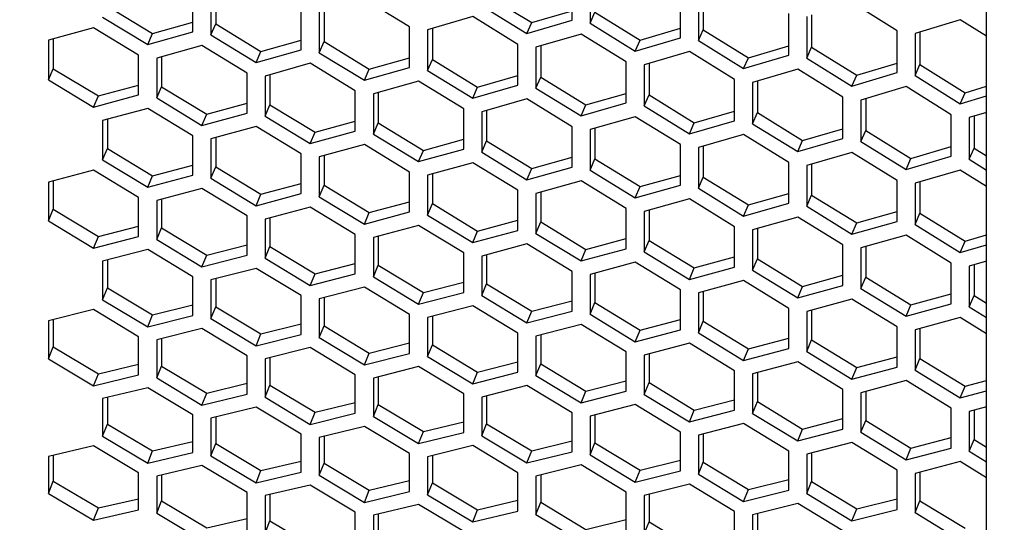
# Model space of a CAD drawing. Header units: millimetres. Extents: x 0 to 420, y 0 to 297.
# Tile 216 of 256: x 238.12 to 243.39, y 189.37 to 192.06. Entities that reach past the tile are written whole.
import ezdxf

# ---------------------------------------------------------------- set-up
doc = ezdxf.new("R2010")
doc.units = ezdxf.units.MM
doc.header["$LTSCALE"] = 23.1
doc.layers.get('0').update_dxf_attribs({"linetype": 'CONTINUOUS'})
doc.layers.add('DIM_PILOTEES', color=7, linetype='CONTINUOUS')
doc.styles.add('TEXTSTYLE_2', font='txt', dxfattribs={"width": 0.97619})
doc.dimstyles.new('DIMSTYLE_1', dxfattribs={"dimtxt": 2.5, "dimasz": 0.1875, "dimexe": 0.125, "dimexo": 0.0625, "dimgap": 1.25, "dimtad": 0, "dimtih": 1, "dimtoh": 1, "dimdsep": 46, "dimtxsty": 'TEXTSTYLE_2', "dimblk": '_FILLED', "dimblk1": '_FILLED', "dimblk2": '_FILLED', "dimcen": 0.09, "dimazin": 2, "dimtfac": 1, "dimtofl": 0, "dimtmove": 0, "dimatfit": 3, "dimldrblk": '_FILLED', "dimfxl": 1, "dimtolj": 1, "dimarcsym": 0})

# ---------------------------------------------------------------- blocks, each defined once
blk = doc.blocks.new('_FILLED')
at = {"color": 0, "linetype": 'BYBLOCK'}
blk.add_solid([(0, 0), (-1, 0.167), (-1, -0.167)], dxfattribs=at)
blk = doc.blocks.new('*D0')
at = {"layer": 'DIM_PILOTEES', "color": 2, "linetype": 'CONTINUOUS'}
for p, q in [((218.8808, 254.2086), (215.0951, 254.2086)), ((215.2201, 254.2086), (215.2201, 191.7537)), ((273.8528, 254.2086), (218.8808, 254.2086)), ((215.2201, 129.4471), (215.2201, 186.7537)), ((218.8808, 129.4471), (215.0951, 129.4471)), ((273.8782, 129.4471), (218.8808, 129.4471))]:
    blk.add_line(p, q, dxfattribs=at)
at = {"layer": 'DIM_PILOTEES', "color": 2, "linetype": 'CONTINUOUS', "xscale": 0.1875, "yscale": 0.1875, "zscale": 0.1875}
for p, rotation in [((215.2201, 254.2086), 90), ((215.2201, 129.4471), 270)]:
    blk.add_blockref('_FILLED', p, dxfattribs=dict(at, rotation=rotation))
at = {"layer": 'DIM_PILOTEES', "color": 2, "linetype": 'CONTINUOUS', "insert": (215.2201, 190.5037), "char_height": 2.5, "width": 10.982143, "attachment_point": 2, "line_spacing_factor": 0.9, "style": 'TEXTSTYLE_2'}
blk.add_mtext('{\\ftxt;\\W0.0001;\\H0.0001;\\~}{\\ftxt;\\W2.9285714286;\\H2.5; }{\\ftxt;\\W0.0001;\\H0.0001;\\~}', dxfattribs=at)

msp = doc.modelspace()

# ---------------------------------------------------------------- linework, layer by layer
at = {"color": 7, "linetype": 'CONTINUOUS'}
for p, q in [((243.2945, 170.0875), (243.2945, 226.4959)), ((239.1705, 192.1983), (239.1705, 192.0339)), ((240.6193, 192.1892), (240.8608, 192.0406)), ((241.7785, 192.1745), (241.7785, 192.0024)), ((238.5909, 192.129), (238.8324, 191.9823)), ((239.75, 192.1042), (239.75, 191.9389)), ((240.8608, 192.0406), (241.0764, 192.1038)), ((241.173, 192.0377), (241.1989, 192.0958)), ((241.1989, 192.0958), (241.4404, 191.9467)), ((238.8324, 191.9823), (239.048, 192.0425)), ((242.358, 192.0821), (242.358, 191.909)), ((239.1446, 191.9748), (239.1705, 192.0339)), ((239.1705, 192.0339), (239.4119, 191.8868)), ((240.3296, 192.0101), (240.3296, 191.8438)), ((240.8349, 191.9822), (240.8608, 192.0406)), ((241.4404, 191.9467), (241.656, 192.0103)), ((241.7526, 191.9443), (241.7785, 192.0024)), ((241.7785, 192.0024), (242.0199, 191.8528)), ((242.9376, 191.9896), (242.9376, 191.8156)), ((238.3011, 191.9536), (238.3011, 191.794)), ((238.8065, 191.9229), (238.8324, 191.9823)), ((239.4119, 191.8868), (239.6275, 191.9474)), ((239.7241, 191.8797), (239.75, 191.9389)), ((239.75, 191.9389), (239.9915, 191.7913)), ((241.4145, 191.8883), (241.4404, 191.9467)), ((239.3861, 191.8274), (239.4119, 191.8868)), ((240.9091, 191.916), (240.9091, 191.7488)), ((242.0199, 191.8528), (242.2355, 191.9168)), ((242.3321, 191.8509), (242.358, 191.909)), ((242.358, 191.909), (242.5995, 191.759)), ((238.8807, 191.8579), (238.8807, 191.6974)), ((239.9915, 191.7913), (240.2071, 191.8523)), ((240.3037, 191.7847), (240.3296, 191.8438)), ((240.3296, 191.8438), (240.571, 191.6958)), ((241.9941, 191.7944), (242.0199, 191.8528)), ((238.2752, 191.7339), (238.3011, 191.794)), ((238.3011, 191.794), (238.5426, 191.6481)), ((239.9656, 191.7319), (239.9915, 191.7913)), ((241.4887, 191.8219), (241.4887, 191.6537)), ((242.5995, 191.759), (242.8151, 191.8234)), ((242.9117, 191.7575), (242.9376, 191.8156)), ((242.9376, 191.8156), (243.179, 191.6651)), ((239.4602, 191.7622), (239.4602, 191.6007)), ((240.571, 191.6958), (240.7866, 191.7572)), ((240.8832, 191.6896), (240.9091, 191.7488)), ((240.9091, 191.7488), (241.1506, 191.6003)), ((242.0682, 191.7278), (242.0682, 191.5587)), ((242.5736, 191.7006), (242.5995, 191.759)), ((238.5426, 191.6481), (238.7582, 191.7065)), ((238.8548, 191.6372), (238.8807, 191.6974)), ((238.8807, 191.6974), (239.1222, 191.5509)), ((240.5452, 191.6364), (240.571, 191.6958)), ((243.179, 191.6651), (243.2945, 191.6997)), ((238.5167, 191.5876), (238.5426, 191.6481)), ((240.0398, 191.6664), (240.0398, 191.504)), ((241.1506, 191.6003), (241.3662, 191.6621)), ((241.4628, 191.5946), (241.4887, 191.6537)), ((241.4887, 191.6537), (241.7302, 191.5048)), ((242.6478, 191.6337), (242.6478, 191.4636)), ((243.1532, 191.6067), (243.179, 191.6651)), ((239.1222, 191.5509), (239.3378, 191.6097)), ((239.4344, 191.5406), (239.4602, 191.6007)), ((239.4602, 191.6007), (239.7017, 191.4538)), ((240.6193, 191.5707), (240.6193, 191.4074)), ((241.1247, 191.5409), (241.1506, 191.6003)), ((238.5909, 191.5231), (238.5909, 191.3665)), ((239.0963, 191.4905), (239.1222, 191.5509)), ((241.7302, 191.5048), (241.9458, 191.567)), ((242.0424, 191.4995), (242.0682, 191.5587)), ((242.0682, 191.5587), (242.3097, 191.4093)), ((243.2273, 191.5397), (243.2273, 191.3686)), ((239.7017, 191.4538), (239.9173, 191.513)), ((240.0139, 191.4439), (240.0398, 191.504)), ((240.0398, 191.504), (240.2813, 191.3567)), ((241.1989, 191.475), (241.1989, 191.3107)), ((241.7043, 191.4454), (241.7302, 191.5048)), ((242.3097, 191.4093), (242.5253, 191.4719)), ((242.6219, 191.4045), (242.6478, 191.4636)), ((242.6478, 191.4636), (242.8893, 191.3138)), ((239.1705, 191.4257), (239.1705, 191.2682)), ((239.6758, 191.3934), (239.7017, 191.4538)), ((240.2813, 191.3567), (240.4969, 191.4163)), ((238.565, 191.3054), (238.5909, 191.3665)), ((238.5909, 191.3665), (238.8324, 191.2207)), ((240.5935, 191.3472), (240.6193, 191.4074)), ((240.6193, 191.4074), (240.8608, 191.2596)), ((241.7785, 191.3793), (241.7785, 191.214)), ((242.2838, 191.3499), (242.3097, 191.4093)), ((242.8893, 191.3138), (243.1049, 191.3768)), ((243.2015, 191.3094), (243.2273, 191.3686)), ((243.2273, 191.3686), (243.2945, 191.3268)), ((239.75, 191.3284), (239.75, 191.1699)), ((240.2554, 191.2963), (240.2813, 191.3567)), ((240.8608, 191.2596), (241.0764, 191.3196)), ((241.173, 191.2506), (241.1989, 191.3107)), ((241.1989, 191.3107), (241.4404, 191.1625)), ((242.8634, 191.2544), (242.8893, 191.3138)), ((238.8324, 191.2207), (239.048, 191.2777)), ((239.1446, 191.2071), (239.1705, 191.2682)), ((239.1705, 191.2682), (239.4119, 191.122)), ((240.8349, 191.1992), (240.8608, 191.2596)), ((242.358, 191.2835), (242.358, 191.1173)), ((238.8065, 191.1593), (238.8324, 191.2207)), ((240.3296, 191.2311), (240.3296, 191.0717)), ((241.4404, 191.1625), (241.656, 191.2229)), ((241.7526, 191.1539), (241.7785, 191.214)), ((241.7785, 191.214), (242.0199, 191.0653)), ((238.3011, 191.1939), (238.3011, 191.0413)), ((239.4119, 191.122), (239.6275, 191.1794)), ((239.7241, 191.1088), (239.75, 191.1699)), ((239.75, 191.1699), (239.9915, 191.0233)), ((241.4145, 191.1021), (241.4404, 191.1625)), ((242.9376, 191.1878), (242.9376, 191.0207)), ((238.8807, 191.095), (238.8807, 190.9414)), ((239.3861, 191.0606), (239.4119, 191.122)), ((240.9091, 191.1337), (240.9091, 190.9734)), ((242.0199, 191.0653), (242.2355, 191.1261)), ((242.3321, 191.0572), (242.358, 191.1173)), ((242.358, 191.1173), (242.5995, 190.9682)), ((238.2752, 190.9792), (238.3011, 191.0413)), ((238.3011, 191.0413), (238.5426, 190.8962)), ((239.9915, 191.0233), (240.2071, 191.0811)), ((240.3037, 191.0105), (240.3296, 191.0717)), ((240.3296, 191.0717), (240.571, 190.9246)), ((241.9941, 191.0049), (242.0199, 191.0653)), ((239.4602, 190.9961), (239.4602, 190.8416)), ((239.9656, 190.9619), (239.9915, 191.0233)), ((241.4887, 191.0364), (241.4887, 190.8751)), ((242.5995, 190.9682), (242.8151, 191.0294)), ((242.9117, 190.9605), (242.9376, 191.0207)), ((242.9376, 191.0207), (243.179, 190.8711)), ((238.5426, 190.8962), (238.7582, 190.9514)), ((238.8548, 190.8793), (238.8807, 190.9414)), ((238.8807, 190.9414), (239.1222, 190.7959)), ((240.571, 190.9246), (240.7866, 190.9828)), ((240.8832, 190.9123), (240.9091, 190.9734)), ((240.9091, 190.9734), (241.1506, 190.8259)), ((242.0682, 190.939), (242.0682, 190.7768)), ((242.5736, 190.9078), (242.5995, 190.9682)), ((238.5167, 190.8339), (238.5426, 190.8962)), ((240.0398, 190.8971), (240.0398, 190.7417)), ((240.5452, 190.8632), (240.571, 190.9246)), ((241.1506, 190.8259), (241.3662, 190.8844)), ((243.179, 190.8711), (243.2945, 190.904)), ((239.1222, 190.7959), (239.3378, 190.8515)), ((239.4344, 190.7794), (239.4602, 190.8416)), ((239.4602, 190.8416), (239.7017, 190.6956)), ((241.4628, 190.814), (241.4887, 190.8751)), ((241.4887, 190.8751), (241.7302, 190.7271)), ((242.6478, 190.8417), (242.6478, 190.6786)), ((243.1532, 190.8107), (243.179, 190.8711)), ((239.0963, 190.7336), (239.1222, 190.7959)), ((240.6193, 190.7982), (240.6193, 190.6418)), ((241.1247, 190.7645), (241.1506, 190.8259)), ((241.7302, 190.7271), (241.9458, 190.7861)), ((238.5909, 190.77), (238.5909, 190.6204)), ((239.7017, 190.6956), (239.9173, 190.7516)), ((240.0139, 190.6796), (240.0398, 190.7417)), ((240.0398, 190.7417), (240.2813, 190.5953)), ((241.7043, 190.6657), (241.7302, 190.7271)), ((242.0424, 190.7157), (242.0682, 190.7768)), ((242.0682, 190.7768), (242.3097, 190.6284)), ((243.2273, 190.7444), (243.2273, 190.5803)), ((239.6758, 190.6333), (239.7017, 190.6956)), ((241.1989, 190.6993), (241.1989, 190.542)), ((242.3097, 190.6284), (242.5253, 190.6878)), ((242.6219, 190.6174), (242.6478, 190.6786)), ((242.6478, 190.6786), (242.8893, 190.5297)), ((238.565, 190.5573), (238.5909, 190.6204)), ((238.5909, 190.6204), (238.8324, 190.4756)), ((239.1705, 190.6695), (239.1705, 190.5189)), ((240.2813, 190.5953), (240.4969, 190.6517)), ((240.5935, 190.5797), (240.6193, 190.6418)), ((240.6193, 190.6418), (240.8608, 190.495)), ((242.2838, 190.567), (242.3097, 190.6284)), ((239.75, 190.569), (239.75, 190.4175)), ((240.2554, 190.533), (240.2813, 190.5953)), ((241.7785, 190.6003), (241.7785, 190.4421)), ((242.8893, 190.5297), (243.1049, 190.5895)), ((243.2015, 190.5191), (243.2273, 190.5803)), ((243.2273, 190.5803), (243.2945, 190.5387)), ((238.8324, 190.4756), (239.048, 190.5294)), ((239.1446, 190.4559), (239.1705, 190.5189)), ((239.1705, 190.5189), (239.4119, 190.3738)), ((240.8608, 190.495), (241.0764, 190.5518)), ((241.173, 190.4799), (241.1989, 190.542)), ((241.1989, 190.542), (241.4404, 190.3947)), ((242.8634, 190.4683), (242.8893, 190.5297)), ((238.8065, 190.4123), (238.8324, 190.4756)), ((240.3296, 190.4685), (240.3296, 190.3161)), ((240.8349, 190.4327), (240.8608, 190.495)), ((242.358, 190.5014), (242.358, 190.3422)), ((238.3011, 190.4508), (238.3011, 190.3051)), ((239.4119, 190.3738), (239.6275, 190.4279)), ((239.7241, 190.3544), (239.75, 190.4175)), ((239.75, 190.4175), (239.9915, 190.2719)), ((241.4404, 190.3947), (241.656, 190.4519)), ((241.7526, 190.38), (241.7785, 190.4421)), ((241.7785, 190.4421), (242.0199, 190.2944)), ((239.3861, 190.3104), (239.4119, 190.3738)), ((240.9091, 190.3679), (240.9091, 190.2146)), ((241.4145, 190.3324), (241.4404, 190.3947)), ((242.9376, 190.4024), (242.9376, 190.2424)), ((238.2752, 190.2411), (238.3011, 190.3051)), ((238.3011, 190.3051), (238.5426, 190.1611)), ((238.8807, 190.3487), (238.8807, 190.2021)), ((239.9915, 190.2719), (240.2071, 190.3264)), ((240.3037, 190.253), (240.3296, 190.3161)), ((240.3296, 190.3161), (240.571, 190.17)), ((242.0199, 190.2944), (242.2355, 190.352)), ((242.3321, 190.2801), (242.358, 190.3422)), ((242.358, 190.3422), (242.5995, 190.1941)), ((239.9656, 190.2085), (239.9915, 190.2719)), ((241.4887, 190.2674), (241.4887, 190.1132)), ((241.9941, 190.232), (242.0199, 190.2944)), ((242.5995, 190.1941), (242.8151, 190.252)), ((238.5426, 190.1611), (238.7582, 190.213)), ((238.8548, 190.1381), (238.8807, 190.2021)), ((238.8807, 190.2021), (239.1222, 190.0577)), ((239.4602, 190.2466), (239.4602, 190.0992)), ((240.571, 190.17), (240.7866, 190.2249)), ((240.8832, 190.1516), (240.9091, 190.2146)), ((240.9091, 190.2146), (241.1506, 190.0682)), ((242.9117, 190.1803), (242.9376, 190.2424)), ((242.9376, 190.2424), (243.179, 190.0938)), ((238.5167, 190.0968), (238.5426, 190.1611)), ((240.5452, 190.1067), (240.571, 190.17)), ((242.0682, 190.1669), (242.0682, 190.0118)), ((242.5736, 190.1317), (242.5995, 190.1941)), ((239.1222, 190.0577), (239.3378, 190.11)), ((239.4344, 190.0351), (239.4602, 190.0992)), ((239.4602, 190.0992), (239.7017, 189.9543)), ((240.0398, 190.1445), (240.0398, 189.9962)), ((241.1506, 190.0682), (241.3662, 190.1235)), ((241.4628, 190.0501), (241.4887, 190.1132)), ((241.4887, 190.1132), (241.7302, 189.9663)), ((243.1532, 190.0314), (243.179, 190.0938)), ((243.179, 190.0938), (243.2945, 190.125)), ((239.0963, 189.9934), (239.1222, 190.0577)), ((240.6193, 190.0425), (240.6193, 189.8932)), ((241.1247, 190.0048), (241.1506, 190.0682)), ((242.6478, 190.0664), (242.6478, 189.9103)), ((238.5909, 190.0337), (238.5909, 189.8912)), ((239.7017, 189.9543), (239.9173, 190.007)), ((240.0139, 189.9321), (240.0398, 189.9962)), ((240.0398, 189.9962), (240.2813, 189.8509)), ((241.7302, 189.9663), (241.9458, 190.022)), ((242.0424, 189.9487), (242.0682, 190.0118)), ((242.0682, 190.0118), (242.3097, 189.8644)), ((239.6758, 189.89), (239.7017, 189.9543)), ((241.1989, 189.9404), (241.1989, 189.7902)), ((241.7043, 189.9029), (241.7302, 189.9663)), ((243.2273, 189.9659), (243.2273, 189.8089)), ((238.565, 189.8262), (238.5909, 189.8912)), ((238.5909, 189.8912), (238.8324, 189.7475)), ((239.1705, 189.9301), (239.1705, 189.7866)), ((240.2813, 189.8509), (240.4969, 189.904)), ((240.5935, 189.8291), (240.6193, 189.8932)), ((240.6193, 189.8932), (240.8608, 189.7475)), ((242.3097, 189.8644), (242.5253, 189.9205)), ((242.6219, 189.8473), (242.6478, 189.9103)), ((242.6478, 189.9103), (242.8893, 189.7626)), ((240.2554, 189.7866), (240.2813, 189.8509)), ((241.7785, 189.8383), (241.7785, 189.6872)), ((242.2838, 189.8011), (242.3097, 189.8644)), ((238.8324, 189.7475), (239.048, 189.798)), ((239.1446, 189.7216), (239.1705, 189.7866)), ((239.1705, 189.7866), (239.4119, 189.6426)), ((239.75, 189.8265), (239.75, 189.6821)), ((240.8608, 189.7475), (241.0764, 189.8009)), ((241.173, 189.7261), (241.1989, 189.7902)), ((241.1989, 189.7902), (241.4404, 189.6441)), ((242.8893, 189.7626), (243.1049, 189.819)), ((243.2015, 189.7458), (243.2273, 189.8089)), ((243.2273, 189.8089), (243.2945, 189.7677)), ((238.3011, 189.7246), (238.3011, 189.5861)), ((238.8065, 189.6823), (238.8324, 189.7475)), ((240.8349, 189.6832), (240.8608, 189.7475)), ((242.358, 189.7362), (242.358, 189.5842)), ((242.8634, 189.6992), (242.8893, 189.7626)), ((239.4119, 189.6426), (239.6275, 189.6934)), ((239.7241, 189.6171), (239.75, 189.6821)), ((239.75, 189.6821), (239.9915, 189.5376)), ((240.3296, 189.7229), (240.3296, 189.5776)), ((241.4404, 189.6441), (241.656, 189.6979)), ((241.7526, 189.6232), (241.7785, 189.6872)), ((241.7785, 189.6872), (242.0199, 189.5407)), ((238.8807, 189.6195), (238.8807, 189.48)), ((239.3861, 189.5773), (239.4119, 189.6426)), ((240.9091, 189.6192), (240.9091, 189.4731)), ((241.4145, 189.5797), (241.4404, 189.6441)), ((242.9376, 189.6341), (242.9376, 189.4812)), ((238.2752, 189.5201), (238.3011, 189.5861)), ((238.3011, 189.5861), (238.5426, 189.4432)), ((239.9915, 189.5376), (240.2071, 189.5889)), ((240.3037, 189.5126), (240.3296, 189.5776)), ((240.3296, 189.5776), (240.571, 189.4327)), ((242.0199, 189.5407), (242.2355, 189.5949)), ((242.3321, 189.5202), (242.358, 189.5842)), ((242.358, 189.5842), (242.5995, 189.4372)), ((239.4602, 189.5143), (239.4602, 189.374)), ((239.9656, 189.4724), (239.9915, 189.5376)), ((241.4887, 189.5156), (241.4887, 189.3686)), ((241.9941, 189.4763), (242.0199, 189.5407)), ((238.5426, 189.4432), (238.7582, 189.4918)), ((238.8548, 189.4141), (238.8807, 189.48)), ((238.8807, 189.48), (239.1222, 189.3368)), ((240.571, 189.4327), (240.7866, 189.4843)), ((240.8832, 189.4081), (240.9091, 189.4731)), ((240.9091, 189.4731), (241.1506, 189.3278)), ((242.5995, 189.4372), (242.8151, 189.4918)), ((242.9117, 189.4172), (242.9376, 189.4812)), ((242.9376, 189.4812), (243.179, 189.3338)), ((238.5167, 189.377), (238.5426, 189.4432)), ((240.0398, 189.4092), (240.0398, 189.268)), ((240.5452, 189.3674), (240.571, 189.4327)), ((242.0682, 189.412), (242.0682, 189.2641)), ((242.5736, 189.3729), (242.5995, 189.4372)), ((239.1222, 189.3368), (239.3378, 189.3858)), ((239.4344, 189.3081), (239.4602, 189.374)), ((239.4602, 189.374), (239.7017, 189.2303)), ((241.1506, 189.3278), (241.3662, 189.3797)), ((241.4628, 189.3036), (241.4887, 189.3686)), ((241.4887, 189.3686), (241.7302, 189.2228))]:
    msp.add_line(p, q, dxfattribs=at)
at = {"color": 3, "linetype": 'CONTINUOUS'}
for p, q in [((241.0764, 192.0533), (241.0764, 192.2746)), ((241.173, 192.2592), (241.173, 192.0377)), ((239.048, 191.9906), (239.048, 192.2066)), ((239.1446, 192.1909), (239.1446, 191.9748)), ((240.2071, 192.0183), (239.9656, 192.1667)), ((241.656, 191.9599), (241.656, 192.1821)), ((241.7526, 192.1667), (241.7526, 191.9443)), ((242.8151, 191.9971), (242.5736, 192.148)), ((239.6275, 191.8956), (239.6275, 192.1124)), ((239.7241, 192.0967), (239.7241, 191.8797)), ((240.5935, 192.1311), (240.8349, 191.9822)), ((238.565, 192.0698), (238.8065, 191.9229)), ((240.5452, 192.073), (240.3037, 192.0026)), ((240.7866, 191.9242), (240.5452, 192.073)), ((240.8349, 191.9822), (241.0764, 192.0533)), ((242.2355, 191.8665), (242.2355, 192.0896)), ((242.3321, 192.0742), (242.3321, 191.8509)), ((243.1532, 192.056), (242.9117, 191.9817)), ((243.2945, 191.9674), (243.1532, 192.056)), ((238.5167, 192.0135), (238.2752, 191.9465)), ((238.7582, 191.8666), (238.5167, 192.0135)), ((238.8065, 191.9229), (239.048, 191.9906)), ((240.2071, 191.8005), (240.2071, 192.0183)), ((240.3037, 192.0026), (240.3037, 191.7847)), ((241.173, 192.0377), (241.4145, 191.8883)), ((242.8151, 191.773), (242.8151, 191.9971)), ((238.2752, 191.9465), (238.2752, 191.7339)), ((239.1446, 191.9748), (239.3861, 191.8274)), ((241.1247, 191.9793), (240.8832, 191.9085)), ((241.3662, 191.83), (241.1247, 191.9793)), ((241.4145, 191.8883), (241.656, 191.9599)), ((241.7526, 191.9443), (241.9941, 191.7944)), ((242.9117, 191.9817), (242.9117, 191.7575)), ((239.0963, 191.9181), (238.8548, 191.8507)), ((239.3378, 191.7709), (239.0963, 191.9181)), ((239.3861, 191.8274), (239.6275, 191.8956)), ((240.7866, 191.7055), (240.7866, 191.9242)), ((240.8832, 191.9085), (240.8832, 191.6896)), ((241.7043, 191.8856), (241.4628, 191.8143)), ((241.9458, 191.7359), (241.7043, 191.8856)), ((238.7582, 191.6534), (238.7582, 191.8666)), ((238.8548, 191.8507), (238.8548, 191.6372)), ((239.7241, 191.8797), (239.9656, 191.7319)), ((241.9941, 191.7944), (242.2355, 191.8665)), ((242.3321, 191.8509), (242.5736, 191.7006)), ((239.6758, 191.8228), (239.4344, 191.7549)), ((239.9173, 191.6751), (239.6758, 191.8228)), ((239.9656, 191.7319), (240.2071, 191.8005)), ((240.3037, 191.7847), (240.5452, 191.6364)), ((241.3662, 191.6104), (241.3662, 191.83)), ((241.4628, 191.8143), (241.4628, 191.5946)), ((242.2838, 191.7919), (242.0424, 191.7202)), ((242.5253, 191.6417), (242.2838, 191.7919)), ((238.2752, 191.7339), (238.5167, 191.5876)), ((239.3378, 191.5567), (239.3378, 191.7709)), ((239.4344, 191.7549), (239.4344, 191.5406)), ((240.2554, 191.7275), (240.0139, 191.6591)), ((240.4969, 191.5793), (240.2554, 191.7275)), ((241.9458, 191.5154), (241.9458, 191.7359)), ((242.5736, 191.7006), (242.8151, 191.773)), ((242.9117, 191.7575), (243.1532, 191.6067)), ((239.9173, 191.46), (239.9173, 191.6751)), ((240.5452, 191.6364), (240.7866, 191.7055)), ((240.8832, 191.6896), (241.1247, 191.5409)), ((242.0424, 191.7202), (242.0424, 191.4995)), ((242.8634, 191.6982), (242.6219, 191.626)), ((243.1049, 191.5476), (242.8634, 191.6982)), ((238.5167, 191.5876), (238.7582, 191.6534)), ((238.8548, 191.6372), (239.0963, 191.4905)), ((240.0139, 191.6591), (240.0139, 191.4439)), ((240.8349, 191.6322), (240.6193, 191.5707)), ((241.0764, 191.4835), (240.8349, 191.6322)), ((242.5253, 191.4203), (242.5253, 191.6417)), ((242.6219, 191.626), (242.6219, 191.4045)), ((243.1532, 191.6067), (243.2945, 191.6493)), ((238.8065, 191.5815), (238.565, 191.5161)), ((239.048, 191.4349), (238.8065, 191.5815)), ((240.4969, 191.3633), (240.4969, 191.5793)), ((240.6193, 191.5707), (240.5935, 191.5634)), ((241.1247, 191.5409), (241.3662, 191.6104)), ((241.4628, 191.5946), (241.7043, 191.4454)), ((238.565, 191.5161), (238.565, 191.3054)), ((239.0963, 191.4905), (239.3378, 191.5567)), ((239.4344, 191.5406), (239.6758, 191.3934)), ((240.5935, 191.5634), (240.5935, 191.3472)), ((241.4145, 191.5369), (241.173, 191.4676)), ((241.656, 191.3878), (241.4145, 191.5369)), ((241.7043, 191.4454), (241.9458, 191.5154)), ((243.1049, 191.3253), (243.1049, 191.5476)), ((243.2945, 191.5598), (243.2015, 191.5319)), ((243.2015, 191.5319), (243.2015, 191.3094)), ((239.3861, 191.4846), (239.1446, 191.4187)), ((239.6275, 191.3375), (239.3861, 191.4846)), ((241.0764, 191.2667), (241.0764, 191.4835)), ((241.173, 191.4676), (241.173, 191.2506)), ((242.0424, 191.4995), (242.2838, 191.3499)), ((239.048, 191.2235), (239.048, 191.4349)), ((239.1446, 191.4187), (239.1446, 191.2071)), ((239.6758, 191.3934), (239.9173, 191.46)), ((240.0139, 191.4439), (240.2554, 191.2963)), ((241.9941, 191.4415), (241.7526, 191.3718)), ((242.2355, 191.292), (241.9941, 191.4415)), ((242.2838, 191.3499), (242.5253, 191.4203)), ((239.9656, 191.3877), (239.7241, 191.3213)), ((240.2071, 191.2402), (239.9656, 191.3877)), ((240.2554, 191.2963), (240.4969, 191.3633)), ((241.656, 191.17), (241.656, 191.3878)), ((241.7526, 191.3718), (241.7526, 191.1539)), ((242.6219, 191.4045), (242.8634, 191.2544)), ((238.565, 191.3054), (238.8065, 191.1593)), ((239.6275, 191.1252), (239.6275, 191.3375)), ((239.7241, 191.3213), (239.7241, 191.1088)), ((240.5935, 191.3472), (240.8349, 191.1992)), ((242.5736, 191.3462), (242.3321, 191.276)), ((242.8151, 191.1962), (242.5736, 191.3462)), ((242.8634, 191.2544), (243.1049, 191.3253)), ((243.2015, 191.3094), (243.2945, 191.2514)), ((240.5452, 191.2907), (240.3037, 191.2239)), ((240.7866, 191.1428), (240.5452, 191.2907)), ((240.8349, 191.1992), (241.0764, 191.2667)), ((242.2355, 191.0733), (242.2355, 191.292)), ((242.3321, 191.276), (242.3321, 191.0572)), ((238.5167, 191.2506), (238.2752, 191.1872)), ((238.7582, 191.1047), (238.5167, 191.2506)), ((238.8065, 191.1593), (239.048, 191.2235)), ((239.1446, 191.2071), (239.3861, 191.0606)), ((240.2071, 191.0269), (240.2071, 191.2402)), ((240.3037, 191.2239), (240.3037, 191.0105)), ((241.173, 191.2506), (241.4145, 191.1021)), ((243.1532, 191.2509), (242.9117, 191.1803)), ((243.2945, 191.1628), (243.1532, 191.2509)), ((238.2752, 191.1872), (238.2752, 190.9792)), ((239.0963, 191.1521), (238.8548, 191.0882)), ((239.3378, 191.0057), (239.0963, 191.1521)), ((241.1247, 191.1938), (240.8832, 191.1265)), ((241.3662, 191.0454), (241.1247, 191.1938)), ((241.4145, 191.1021), (241.656, 191.17)), ((241.7526, 191.1539), (241.9941, 191.0049)), ((242.8151, 190.9767), (242.8151, 191.1962)), ((242.9117, 191.1803), (242.9117, 190.9605)), ((238.7582, 190.896), (238.7582, 191.1047)), ((239.3861, 191.0606), (239.6275, 191.1252)), ((239.7241, 191.1088), (239.9656, 190.9619)), ((240.7866, 190.9286), (240.7866, 191.1428)), ((240.8832, 191.1265), (240.8832, 190.9123)), ((241.7043, 191.0968), (241.4628, 191.0292)), ((241.9458, 190.948), (241.7043, 191.0968)), ((238.8548, 191.0882), (238.8548, 190.8793)), ((239.6758, 191.0535), (239.4344, 190.9892)), ((239.9173, 190.9067), (239.6758, 191.0535)), ((241.3662, 190.8304), (241.3662, 191.0454)), ((241.9941, 191.0049), (242.2355, 191.0733)), ((242.3321, 191.0572), (242.5736, 190.9078)), ((239.3378, 190.7961), (239.3378, 191.0057)), ((239.4344, 190.9892), (239.4344, 190.7794)), ((239.9656, 190.9619), (240.2071, 191.0269)), ((240.3037, 191.0105), (240.5452, 190.8632)), ((241.4628, 191.0292), (241.4628, 190.814)), ((242.2838, 190.9999), (242.0424, 190.9318)), ((242.5253, 190.8506), (242.2838, 190.9999)), ((238.2752, 190.9792), (238.5167, 190.8339)), ((240.2554, 190.955), (240.0139, 190.8902)), ((240.4969, 190.8077), (240.2554, 190.955)), ((241.9458, 190.7321), (241.9458, 190.948)), ((242.5736, 190.9078), (242.8151, 190.9767)), ((242.9117, 190.9605), (243.1532, 190.8107)), ((238.5167, 190.8339), (238.7582, 190.896)), ((239.9173, 190.6962), (239.9173, 190.9067)), ((240.0139, 190.8902), (240.0139, 190.6796)), ((240.5452, 190.8632), (240.7866, 190.9286)), ((240.8832, 190.9123), (241.1247, 190.7645)), ((242.0424, 190.9318), (242.0424, 190.7157)), ((242.8634, 190.903), (242.6219, 190.8344)), ((243.1049, 190.7532), (242.8634, 190.903)), ((238.8548, 190.8793), (239.0963, 190.7336)), ((240.8349, 190.8564), (240.5935, 190.7912)), ((241.0764, 190.7088), (240.8349, 190.8564)), ((241.1247, 190.7645), (241.3662, 190.8304)), ((242.5253, 190.6338), (242.5253, 190.8506)), ((242.6219, 190.8344), (242.6219, 190.6174)), ((243.1532, 190.8107), (243.2945, 190.8512)), ((238.8065, 190.8252), (238.565, 190.7634)), ((239.048, 190.6796), (238.8065, 190.8252)), ((239.0963, 190.7336), (239.3378, 190.7961)), ((239.4344, 190.7794), (239.6758, 190.6333)), ((240.4969, 190.5964), (240.4969, 190.8077)), ((240.5935, 190.7912), (240.5935, 190.5797)), ((241.4628, 190.814), (241.7043, 190.6657)), ((238.565, 190.7634), (238.565, 190.5573)), ((239.3861, 190.7251), (239.1446, 190.6628)), ((239.6275, 190.579), (239.3861, 190.7251)), ((241.4145, 190.7579), (241.173, 190.6923)), ((241.656, 190.6098), (241.4145, 190.7579)), ((241.7043, 190.6657), (241.9458, 190.7321)), ((243.1049, 190.5355), (243.1049, 190.7532)), ((243.2945, 190.7635), (243.2015, 190.737)), ((243.2015, 190.737), (243.2015, 190.5191)), ((239.048, 190.4728), (239.048, 190.6796)), ((239.6758, 190.6333), (239.9173, 190.6962)), ((240.0139, 190.6796), (240.2554, 190.533)), ((241.0764, 190.4965), (241.0764, 190.7088)), ((241.173, 190.6923), (241.173, 190.4799)), ((242.0424, 190.7157), (242.2838, 190.567)), ((239.1446, 190.6628), (239.1446, 190.4559)), ((239.9656, 190.625), (239.7241, 190.5623)), ((240.2071, 190.4785), (239.9656, 190.625)), ((241.9941, 190.6593), (241.7526, 190.5933)), ((242.2355, 190.5108), (241.9941, 190.6593)), ((242.2838, 190.567), (242.5253, 190.6338)), ((239.6275, 190.3713), (239.6275, 190.579)), ((240.2554, 190.533), (240.4969, 190.5964)), ((240.5935, 190.5797), (240.8349, 190.4327)), ((241.656, 190.3966), (241.656, 190.6098)), ((241.7526, 190.5933), (241.7526, 190.38)), ((242.6219, 190.6174), (242.8634, 190.4683)), ((238.565, 190.5573), (238.8065, 190.4123)), ((239.7241, 190.5623), (239.7241, 190.3544)), ((240.5452, 190.5249), (240.3037, 190.4617)), ((240.7866, 190.3779), (240.5452, 190.5249)), ((242.5736, 190.5608), (242.3321, 190.4943)), ((242.8151, 190.4118), (242.5736, 190.5608)), ((242.8634, 190.4683), (243.1049, 190.5355)), ((243.2015, 190.5191), (243.2945, 190.4615)), ((238.5167, 190.5042), (238.2752, 190.4444)), ((238.7582, 190.3593), (238.5167, 190.5042)), ((238.8065, 190.4123), (239.048, 190.4728)), ((240.2071, 190.2699), (240.2071, 190.4785)), ((240.3037, 190.4617), (240.3037, 190.253)), ((240.8349, 190.4327), (241.0764, 190.4965)), ((241.173, 190.4799), (241.4145, 190.3324)), ((242.2355, 190.2968), (242.2355, 190.5108)), ((242.3321, 190.4943), (242.3321, 190.2801)), ((243.1532, 190.4623), (242.9117, 190.3953)), ((243.2945, 190.3748), (243.1532, 190.4623)), ((238.2752, 190.4444), (238.2752, 190.2411)), ((239.1446, 190.4559), (239.3861, 190.3104)), ((241.1247, 190.4247), (240.8832, 190.3612)), ((241.3662, 190.2774), (241.1247, 190.4247)), ((242.8151, 190.1969), (242.8151, 190.4118)), ((238.7582, 190.1552), (238.7582, 190.3593)), ((239.0963, 190.4025), (238.8548, 190.3423)), ((239.3378, 190.2572), (239.0963, 190.4025)), ((239.3861, 190.3104), (239.6275, 190.3713)), ((240.7866, 190.1685), (240.7866, 190.3779)), ((240.8832, 190.3612), (240.8832, 190.1516)), ((241.4145, 190.3324), (241.656, 190.3966)), ((241.7526, 190.38), (241.9941, 190.232)), ((242.9117, 190.3953), (242.9117, 190.1803)), ((238.8548, 190.3423), (238.8548, 190.1381)), ((239.7241, 190.3544), (239.9656, 190.2085)), ((241.7043, 190.3246), (241.4628, 190.2606)), ((241.9458, 190.1768), (241.7043, 190.3246)), ((239.3378, 190.0523), (239.3378, 190.2572)), ((239.6758, 190.3008), (239.4344, 190.2401)), ((239.9173, 190.155), (239.6758, 190.3008)), ((239.9656, 190.2085), (240.2071, 190.2699)), ((240.3037, 190.253), (240.5452, 190.1067)), ((241.3662, 190.067), (241.3662, 190.2774)), ((241.4628, 190.2606), (241.4628, 190.0501)), ((241.9941, 190.232), (242.2355, 190.2968)), ((242.3321, 190.2801), (242.5736, 190.1317)), ((238.2752, 190.2411), (238.5167, 190.0968)), ((239.4344, 190.2401), (239.4344, 190.0351)), ((240.2554, 190.1991), (240.0139, 190.138)), ((240.4969, 190.0529), (240.2554, 190.1991)), ((242.2838, 190.2245), (242.0424, 190.16)), ((242.5253, 190.0762), (242.2838, 190.2245)), ((238.5167, 190.0968), (238.7582, 190.1552)), ((239.9173, 189.9493), (239.9173, 190.155)), ((240.5452, 190.1067), (240.7866, 190.1685)), ((240.8832, 190.1516), (241.1247, 190.0048)), ((241.9458, 189.9656), (241.9458, 190.1768)), ((242.0424, 190.16), (242.0424, 189.9487)), ((242.5736, 190.1317), (242.8151, 190.1969)), ((242.9117, 190.1803), (243.1532, 190.0314)), ((238.8548, 190.1381), (239.0963, 189.9934)), ((240.0139, 190.138), (240.0139, 189.9321)), ((240.8349, 190.0974), (240.5935, 190.0359)), ((241.0764, 189.9508), (240.8349, 190.0974)), ((242.8634, 190.1244), (242.6219, 190.0595)), ((243.1049, 189.9757), (242.8634, 190.1244)), ((238.8065, 190.0857), (238.565, 190.0275)), ((239.048, 189.9411), (238.8065, 190.0857)), ((239.0963, 189.9934), (239.3378, 190.0523)), ((240.4969, 189.8463), (240.4969, 190.0529)), ((241.1247, 190.0048), (241.3662, 190.067)), ((241.4628, 190.0501), (241.7043, 189.9029)), ((242.5253, 189.8642), (242.5253, 190.0762)), ((242.6219, 190.0595), (242.6219, 189.8473)), ((243.1532, 190.0314), (243.2945, 190.0698)), ((238.565, 190.0275), (238.565, 189.8262)), ((239.4344, 190.0351), (239.6758, 189.89)), ((240.5935, 190.0359), (240.5935, 189.8291)), ((241.4145, 189.9957), (241.173, 189.9338)), ((241.656, 189.8487), (241.4145, 189.9957)), ((239.048, 189.7391), (239.048, 189.9411)), ((239.3861, 189.9824), (239.1446, 189.9239)), ((239.6275, 189.8375), (239.3861, 189.9824)), ((239.6758, 189.89), (239.9173, 189.9493)), ((241.0764, 189.7433), (241.0764, 189.9508)), ((241.7043, 189.9029), (241.9458, 189.9656)), ((242.0424, 189.9487), (242.2838, 189.8011)), ((243.1049, 189.7627), (243.1049, 189.9757)), ((243.2945, 189.984), (243.2015, 189.9589)), ((243.2015, 189.9589), (243.2015, 189.7458)), ((239.1446, 189.9239), (239.1446, 189.7216)), ((240.0139, 189.9321), (240.2554, 189.7866)), ((241.173, 189.9338), (241.173, 189.7261)), ((241.9941, 189.894), (241.7526, 189.8316)), ((242.2355, 189.7465), (241.9941, 189.894)), ((239.6275, 189.6345), (239.6275, 189.8375)), ((239.9656, 189.8792), (239.7241, 189.8202)), ((240.2071, 189.7338), (239.9656, 189.8792)), ((240.2554, 189.7866), (240.4969, 189.8463)), ((241.656, 189.6403), (241.656, 189.8487)), ((241.7526, 189.8316), (241.7526, 189.6232)), ((242.2838, 189.8011), (242.5253, 189.8642)), ((242.6219, 189.8473), (242.8634, 189.6992)), ((238.565, 189.8262), (238.8065, 189.6823)), ((239.7241, 189.8202), (239.7241, 189.6171)), ((240.5935, 189.8291), (240.8349, 189.6832)), ((242.5736, 189.7923), (242.3321, 189.7295)), ((242.8151, 189.6444), (242.5736, 189.7923)), ((238.5167, 189.7747), (238.2752, 189.7186)), ((238.7582, 189.631), (238.5167, 189.7747)), ((238.8065, 189.6823), (239.048, 189.7391)), ((240.2071, 189.53), (240.2071, 189.7338)), ((240.5452, 189.776), (240.3037, 189.7165)), ((240.7866, 189.6301), (240.5452, 189.776)), ((240.8349, 189.6832), (241.0764, 189.7433)), ((241.173, 189.7261), (241.4145, 189.5797)), ((242.2355, 189.5373), (242.2355, 189.7465)), ((242.3321, 189.7295), (242.3321, 189.5202)), ((242.8634, 189.6992), (243.1049, 189.7627)), ((243.2015, 189.7458), (243.2945, 189.6886)), ((238.2752, 189.7186), (238.2752, 189.5201)), ((239.1446, 189.7216), (239.3861, 189.5773)), ((240.3037, 189.7165), (240.3037, 189.5126)), ((241.1247, 189.6727), (240.8832, 189.6128)), ((241.3662, 189.5265), (241.1247, 189.6727)), ((243.1532, 189.6906), (242.9117, 189.6274)), ((243.2945, 189.6038), (243.1532, 189.6906)), ((238.7582, 189.4318), (238.7582, 189.631)), ((239.0963, 189.67), (238.8548, 189.6134)), ((239.3378, 189.5258), (239.0963, 189.67)), ((239.3861, 189.5773), (239.6275, 189.6345)), ((240.7866, 189.4255), (240.7866, 189.6301)), ((241.4145, 189.5797), (241.656, 189.6403)), ((241.7526, 189.6232), (241.9941, 189.4763)), ((242.8151, 189.4344), (242.8151, 189.6444)), ((242.9117, 189.6274), (242.9117, 189.4172)), ((238.8548, 189.6134), (238.8548, 189.4141)), ((239.7241, 189.6171), (239.9656, 189.4724)), ((240.8832, 189.6128), (240.8832, 189.4081)), ((241.7043, 189.5695), (241.4628, 189.5092)), ((241.9458, 189.4228), (241.7043, 189.5695)), ((238.2752, 189.5201), (238.5167, 189.377)), ((239.3378, 189.3257), (239.3378, 189.5258)), ((239.6758, 189.5652), (239.4344, 189.5082)), ((239.9173, 189.4206), (239.6758, 189.5652)), ((239.9656, 189.4724), (240.2071, 189.53)), ((241.3662, 189.321), (241.3662, 189.5265)), ((241.9941, 189.4763), (242.2355, 189.5373)), ((242.3321, 189.5202), (242.5736, 189.3729)), ((239.4344, 189.5082), (239.4344, 189.3081)), ((240.3037, 189.5126), (240.5452, 189.3674)), ((241.4628, 189.5092), (241.4628, 189.3036)), ((242.2838, 189.4662), (242.0424, 189.4055)), ((242.5253, 189.3191), (242.2838, 189.4662)), ((238.5167, 189.377), (238.7582, 189.4318)), ((238.8548, 189.4141), (239.0963, 189.2706)), ((239.9173, 189.2197), (239.9173, 189.4206)), ((240.2554, 189.4604), (240.0139, 189.403)), ((240.4969, 189.3154), (240.2554, 189.4604)), ((240.5452, 189.3674), (240.7866, 189.4255)), ((241.9458, 189.2165), (241.9458, 189.4228)), ((242.5736, 189.3729), (242.8151, 189.4344)), ((242.9117, 189.4172), (243.1532, 189.2695)), ((240.0139, 189.403), (240.0139, 189.202)), ((240.8832, 189.4081), (241.1247, 189.2625)), ((242.0424, 189.4055), (242.0424, 189.199))]:
    msp.add_line(p, q, dxfattribs=at)

# ---------------------------------------------------------------- dimensions: what is measured, and where the dimension line sits
at = {"layer": 'DIM_PILOTEES', "color": 2, "linetype": 'CONTINUOUS'}
dim = msp.add_linear_dim(base=(215.2201, 254.2086), p1=(273.9407, 129.4471), p2=(273.9153, 254.2086), angle=90, text='{\\ftxt;\\W0.0001;\\H0.0001;\\~}{\\ftxt;\\W2.9285714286;\\H2.5; }{\\ftxt;\\W0.0001;\\H0.0001;\\~}', dimstyle='DIMSTYLE_1', dxfattribs=at)
dim.commit()
dim.dimension.update_dxf_attribs({"geometry": '*D0', "text_midpoint": (211.5594, 188.0037), "dimtype": 160})

doc.saveas('drawing.dxf')
